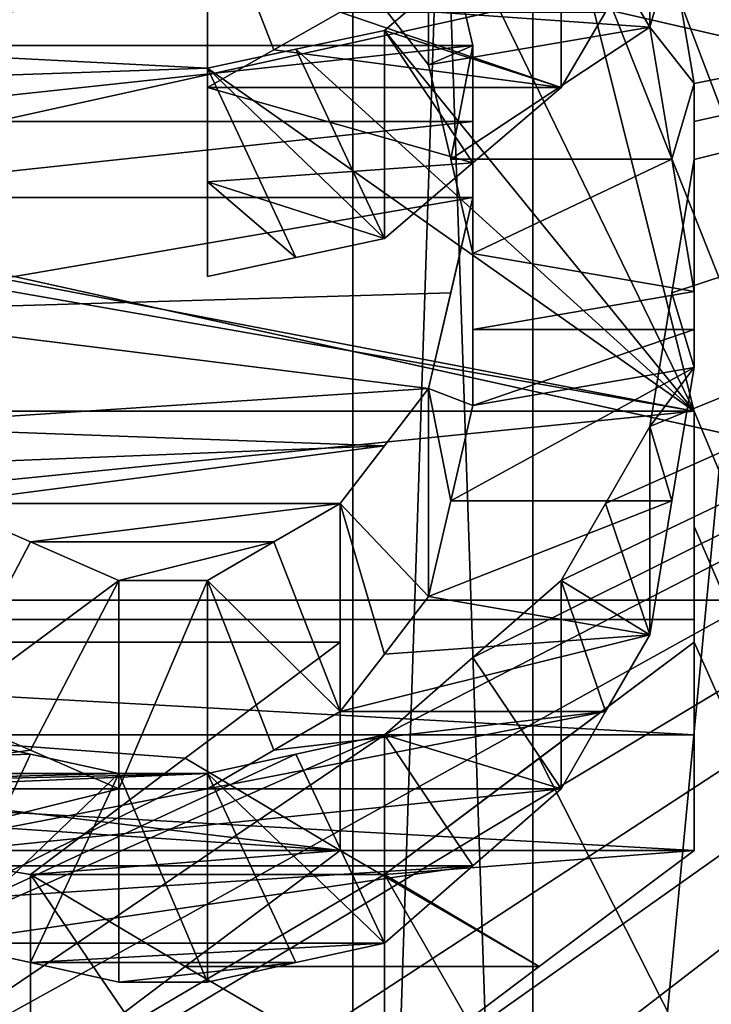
# Model space of a CAD drawing. Header units: millimetres. Extents: x -122 to 122, y -98 to 94.
# Tile 208 of 256: x -69.12 to -67.46, y 21.17 to 23.53. Entities that reach past the tile are written whole.
import ezdxf

# ---------------------------------------------------------------- set-up
doc = ezdxf.new("R2010")
doc.units = ezdxf.units.MM
doc.header["$LTSCALE"] = 26.699852
for name, color, linetype in [('1057', 7, 'CONTINUOUS'), ('1059', 7, 'CONTINUOUS'), ('1071', 7, 'CONTINUOUS'), ('1074', 7, 'CONTINUOUS'), ('1097', 7, 'CONTINUOUS'), ('1098', 7, 'CONTINUOUS'), ('2351', 7, 'CONTINUOUS'), ('2368', 7, 'CONTINUOUS'), ('2676', 7, 'CONTINUOUS'), ('2685', 7, 'CONTINUOUS'), ('2686', 7, 'CONTINUOUS'), ('2687', 7, 'CONTINUOUS'), ('2688', 7, 'CONTINUOUS'), ('2689', 7, 'CONTINUOUS'), ('2690', 7, 'CONTINUOUS'), ('2691', 7, 'CONTINUOUS'), ('2692', 7, 'CONTINUOUS'), ('2693', 7, 'CONTINUOUS'), ('2698', 7, 'CONTINUOUS'), ('2699', 7, 'CONTINUOUS'), ('2700', 7, 'CONTINUOUS'), ('2701', 7, 'CONTINUOUS'), ('2702', 7, 'CONTINUOUS'), ('2703', 7, 'CONTINUOUS'), ('2704', 7, 'CONTINUOUS'), ('2705', 7, 'CONTINUOUS'), ('2954', 7, 'CONTINUOUS'), ('2955', 7, 'CONTINUOUS'), ('3569', 7, 'CONTINUOUS'), ('3586', 7, 'CONTINUOUS'), ('3842', 7, 'CONTINUOUS'), ('3843', 7, 'CONTINUOUS'), ('3844', 7, 'CONTINUOUS'), ('3845', 7, 'CONTINUOUS'), ('3846', 7, 'CONTINUOUS'), ('3847', 7, 'CONTINUOUS'), ('3894', 7, 'CONTINUOUS'), ('3911', 7, 'CONTINUOUS'), ('3912', 7, 'CONTINUOUS'), ('3913', 7, 'CONTINUOUS'), ('3914', 7, 'CONTINUOUS'), ('3915', 7, 'CONTINUOUS'), ('4172', 7, 'CONTINUOUS'), ('4173', 7, 'CONTINUOUS'), ('4785', 7, 'CONTINUOUS'), ('4786', 7, 'CONTINUOUS'), ('4787', 7, 'CONTINUOUS'), ('4788', 7, 'CONTINUOUS'), ('5674', 7, 'CONTINUOUS'), ('5690', 7, 'CONTINUOUS'), ('967', 7, 'CONTINUOUS'), ('969', 7, 'CONTINUOUS')]:
    doc.layers.add(name, color=color, linetype=linetype)

msp = doc.modelspace()

# ---------------------------------------------------------------- linework, layer by layer
at = {"layer": '1057', "color": 250, "linetype": 'Continuous', "true_color": 0x323232}
for points in [[(-68.3207, 30.5274, -17.625), (-68.3207, 17.625, -30.5274), (-78.9793, 30.5274, -17.625), (-68.3207, 30.5274, -17.625)], [(-78.9793, 30.5274, -17.625), (-68.3207, 17.625, -30.5274), (-78.9793, 17.625, -30.5274), (-78.9793, 30.5274, -17.625)]]:
    msp.add_3dface(points, dxfattribs=at)
at = {"layer": '1059', "color": 250, "linetype": 'Continuous', "true_color": 0x323232}
for points in [[(-68.3207, 17.625, 30.5274), (-68.3207, 30.5274, 17.625), (-78.9793, 17.625, 30.5274), (-68.3207, 17.625, 30.5274)], [(-78.9793, 17.625, 30.5274), (-68.3207, 30.5274, 17.625), (-78.9793, 30.5274, 17.625), (-78.9793, 17.625, 30.5274)]]:
    msp.add_3dface(points, dxfattribs=at)
at = {"layer": '1071', "color": 250, "linetype": 'Continuous', "true_color": 0x323232}
for points in [[(-66.4443, 19, 32.909), (-66.4443, 32.909, 19), (-67.8877, 17.75, 30.7439), (-66.4443, 19, 32.909)], [(-67.8877, 17.75, 30.7439), (-66.4443, 32.909, 19), (-67.8877, 30.7439, 17.75), (-67.8877, 17.75, 30.7439)]]:
    msp.add_3dface(points, dxfattribs=at)
at = {"layer": '1074', "color": 250, "linetype": 'Continuous', "true_color": 0x323232}
for points in [[(-66.4443, 32.909, -19), (-66.4443, 19, -32.909), (-67.8877, 30.7439, -17.75), (-66.4443, 32.909, -19)], [(-67.8877, 30.7439, -17.75), (-66.4443, 19, -32.909), (-67.8877, 17.75, -30.7439), (-67.8877, 30.7439, -17.75)]]:
    msp.add_3dface(points, dxfattribs=at)
at = {"layer": '1097', "color": 250, "linetype": 'Continuous', "true_color": 0x323232}
for points in [[(-68.3207, 30.5274, -17.625), (-67.8877, 30.7439, -17.75), (-67.8877, 17.75, -30.7439), (-68.3207, 30.5274, -17.625)], [(-68.3207, 17.625, -30.5274), (-68.3207, 30.5274, -17.625), (-67.8877, 17.75, -30.7439), (-68.3207, 17.625, -30.5274)]]:
    msp.add_3dface(points, dxfattribs=at)
at = {"layer": '1098', "color": 250, "linetype": 'Continuous', "true_color": 0x323232}
for points in [[(-68.3207, 30.5274, 17.625), (-68.3207, 17.625, 30.5274), (-67.8877, 30.7439, 17.75), (-68.3207, 30.5274, 17.625)], [(-68.3207, 17.625, 30.5274), (-67.8877, 17.75, 30.7439), (-67.8877, 30.7439, 17.75), (-68.3207, 17.625, 30.5274)]]:
    msp.add_3dface(points, dxfattribs=at)
at = {"layer": '2351', "color": 250, "linetype": 'Continuous', "true_color": 0x323232}
for points in [[(-103.1595, 21.125, 36.5896), (-103.1595, 34.3891, 24.5448), (-36.8405, 21.125, 36.5896), (-103.1595, 21.125, 36.5896)], [(-36.8405, 21.125, 36.5896), (-103.1595, 34.3891, 24.5448), (-36.8405, 34.3891, 24.5448), (-36.8405, 21.125, 36.5896)]]:
    msp.add_3dface(points, dxfattribs=at)
at = {"layer": '2368', "color": 250, "linetype": 'Continuous', "true_color": 0x323232}
for points in [[(-63.7701, 24.125, 41.7857), (-68.2447, 21.816, 43.0363), (-69.6277, 20.8798, 43.4982), (-63.7701, 24.125, 41.7857)], [(-69.2553, 20.8327, 43.5208), (-63.7701, 24.125, 41.7857), (-69.6277, 20.8798, 43.4982), (-69.2553, 20.8327, 43.5208)], [(-68.883, 20.7856, 43.5433), (-63.7701, 24.125, 41.7857), (-69.2553, 20.8327, 43.5208), (-68.883, 20.7856, 43.5433)], [(-68.617, 20.6912, 43.5883), (-63.7701, 24.125, 41.7857), (-68.883, 20.7856, 43.5433), (-68.617, 20.6912, 43.5883)], [(-63.7701, 24.125, 41.7857), (-67.9255, 18.003, 44.7655), (-68.6702, 16.5257, 45.3317), (-63.7701, 24.125, 41.7857)], [(-68.4574, 16.476, 45.3498), (-63.7701, 24.125, 41.7857), (-68.6702, 16.5257, 45.3317), (-68.4574, 16.476, 45.3498)], [(-68.3511, 20.5968, 43.633), (-63.7701, 24.125, 41.7857), (-68.617, 20.6912, 43.5883), (-68.3511, 20.5968, 43.633)], [(-68.2447, 16.4263, 45.3678), (-63.7701, 24.125, 41.7857), (-68.4574, 16.476, 45.3498), (-68.2447, 16.4263, 45.3678)], [(-68.1383, 20.4548, 43.6997), (-63.7701, 24.125, 41.7857), (-68.3511, 20.5968, 43.633), (-68.1383, 20.4548, 43.6997)], [(-68.2447, 21.816, 43.0363), (-63.7701, 24.125, 41.7857), (-68.032, 22.0018, 42.9416), (-68.2447, 21.816, 43.0363)], [(-68.0318, 16.2269, 45.4395), (-63.7701, 24.125, 41.7857), (-68.2447, 16.4263, 45.3678), (-68.0318, 16.2269, 45.4395)], [(-67.9255, 20.3127, 43.7659), (-63.7701, 24.125, 41.7857), (-68.1383, 20.4548, 43.6997), (-67.9255, 20.3127, 43.7659)], [(-68.032, 22.0018, 42.9416), (-63.7701, 24.125, 41.7857), (-67.8191, 22.1872, 42.8461), (-68.032, 22.0018, 42.9416)], [(-67.8191, 16.0274, 45.5103), (-63.7701, 24.125, 41.7857), (-68.0318, 16.2269, 45.4395), (-67.8191, 16.0274, 45.5103)], [(-67.9255, 18.003, 44.7655), (-63.7701, 24.125, 41.7857), (-67.766, 18.2466, 44.6668), (-67.9255, 18.003, 44.7655)], [(-67.7659, 20.0751, 43.8754), (-63.7701, 24.125, 41.7857), (-67.9255, 20.3127, 43.7659), (-67.7659, 20.0751, 43.8754)], [(-67.8191, 22.1872, 42.8461), (-63.7701, 24.125, 41.7857), (-67.7128, 22.3722, 42.7498), (-67.8191, 22.1872, 42.8461)], [(-67.7127, 15.8271, 45.5803), (-63.7701, 24.125, 41.7857), (-67.8191, 16.0274, 45.5103), (-67.7127, 15.8271, 45.5803)], [(-67.766, 18.2466, 44.6668), (-63.7701, 24.125, 41.7857), (-67.6064, 18.4897, 44.5667), (-67.766, 18.2466, 44.6668)], [(-67.6064, 19.837, 43.9836), (-63.7701, 24.125, 41.7857), (-67.7659, 20.0751, 43.8754), (-67.6064, 19.837, 43.9836)], [(-67.7128, 22.3722, 42.7498), (-63.7701, 24.125, 41.7857), (-67.6064, 22.5567, 42.6527), (-67.7128, 22.3722, 42.7498)], [(-67.6064, 15.6266, 45.6494), (-63.7701, 24.125, 41.7857), (-67.7127, 15.8271, 45.5803), (-67.6064, 15.6266, 45.6494)], [(-63.7701, 13.6709, 46.2728), (-63.7701, 24.125, 41.7857), (-67.6064, 14.0044, 46.1729), (-63.7701, 13.6709, 46.2728)], [(-67.6064, 22.5567, 42.6527), (-63.7701, 24.125, 41.7857), (-67.5532, 22.8785, 42.481), (-67.6064, 22.5567, 42.6527)], [(-67.6064, 18.4897, 44.5667), (-63.7701, 24.125, 41.7857), (-67.5532, 18.7318, 44.4655), (-67.6064, 18.4897, 44.5667)], [(-67.5532, 19.5979, 44.0906), (-63.7701, 24.125, 41.7857), (-67.6064, 19.837, 43.9836), (-67.5532, 19.5979, 44.0906)], [(-67.6064, 14.0044, 46.1729), (-63.7701, 24.125, 41.7857), (-67.5532, 14.3616, 46.0631), (-67.6064, 14.0044, 46.1729)], [(-67.5531, 15.2741, 45.7686), (-63.7701, 24.125, 41.7857), (-67.6064, 15.6266, 45.6494), (-67.5531, 15.2741, 45.7686)], [(-67.5532, 22.8785, 42.481), (-63.7701, 24.125, 41.7857), (-67.5, 23.199, 42.3068), (-67.5532, 22.8785, 42.481)], [(-67.5, 23.3815, 42.2063), (-63.7701, 24.125, 41.7857), (-67.5532, 23.6998, 42.0284), (-67.5, 23.3815, 42.2063)], [(-67.5532, 18.7318, 44.4655), (-63.7701, 24.125, 41.7857), (-67.5, 18.9734, 44.363), (-67.5532, 18.7318, 44.4655)], [(-67.5, 19.3584, 44.1963), (-63.7701, 24.125, 41.7857), (-67.5532, 19.5979, 44.0906), (-67.5, 19.3584, 44.1963)], [(-67.5532, 14.3616, 46.0631), (-63.7701, 24.125, 41.7857), (-67.5, 14.7179, 45.9505), (-67.5532, 14.3616, 46.0631)], [(-67.5, 14.9207, 45.885), (-63.7701, 24.125, 41.7857), (-67.5531, 15.2741, 45.7686), (-67.5, 14.9207, 45.885)], [(-67.5, 23.199, 42.3068), (-63.7701, 24.125, 41.7857), (-67.5, 23.2903, 42.2567), (-67.5, 23.199, 42.3068)], [(-67.5, 23.2903, 42.2567), (-63.7701, 24.125, 41.7857), (-67.5, 23.3815, 42.2063), (-67.5, 23.2903, 42.2567)], [(-67.5, 18.9734, 44.363), (-63.7701, 24.125, 41.7857), (-67.5, 19.1661, 44.2801), (-67.5, 18.9734, 44.363)], [(-67.5, 19.1661, 44.2801), (-63.7701, 24.125, 41.7857), (-67.5, 19.3584, 44.1963), (-67.5, 19.1661, 44.2801)], [(-67.5, 14.7179, 45.9505), (-63.7701, 24.125, 41.7857), (-67.5, 14.8193, 45.9179), (-67.5, 14.7179, 45.9505)], [(-67.5, 14.8193, 45.9179), (-63.7701, 24.125, 41.7857), (-67.5, 14.9207, 45.885), (-67.5, 14.8193, 45.9179)], [(-68.0851, 23.6998, 42.0284), (-71.9681, 23.5635, 42.1049), (-70.1596, 23.4726, 42.1557), (-68.0851, 23.6998, 42.0284)], [(-69.734, 23.4726, 42.1557), (-68.0851, 23.6998, 42.0284), (-70.1596, 23.4726, 42.1557), (-69.734, 23.4726, 42.1557)], [(-68.0319, 23.4726, 42.1557), (-68.0851, 23.6998, 42.0284), (-69.734, 23.4726, 42.1557), (-68.0319, 23.4726, 42.1557)], [(-68.0319, 23.2903, 42.2567), (-68.0319, 23.4726, 42.1557), (-69.734, 23.2903, 42.2567), (-68.0319, 23.2903, 42.2567)], [(-69.734, 23.2903, 42.2567), (-68.0319, 23.4726, 42.1557), (-69.734, 23.4726, 42.1557), (-69.734, 23.2903, 42.2567)], [(-68.0319, 23.1076, 42.3568), (-68.0319, 23.2903, 42.2567), (-69.734, 23.1076, 42.3568), (-68.0319, 23.1076, 42.3568)], [(-69.734, 23.1076, 42.3568), (-68.0319, 23.2903, 42.2567), (-69.734, 23.2903, 42.2567), (-69.734, 23.1076, 42.3568)], [(-69.6276, 22.8326, 42.5057), (-68.0319, 23.1076, 42.3568), (-69.734, 23.1076, 42.3568), (-69.6276, 22.8326, 42.5057)], [(-68.0851, 22.8785, 42.481), (-68.0319, 23.1076, 42.3568), (-69.6276, 22.8326, 42.5057), (-68.0851, 22.8785, 42.481)], [(-68.1383, 22.6488, 42.6039), (-68.0851, 22.8785, 42.481), (-69.6276, 22.8326, 42.5057), (-68.1383, 22.6488, 42.6039)], [(-69.5213, 22.5567, 42.6527), (-68.1383, 22.6488, 42.6039), (-69.6276, 22.8326, 42.5057), (-69.5213, 22.5567, 42.6527)], [(-68.2447, 22.5106, 42.6771), (-68.1383, 22.6488, 42.6039), (-69.5213, 22.5567, 42.6527), (-68.2447, 22.5106, 42.6771)], [(-69.4149, 22.4645, 42.7014), (-68.2447, 22.5106, 42.6771), (-69.5213, 22.5567, 42.6527), (-69.4149, 22.4645, 42.7014)], [(-69.3085, 22.3722, 42.7498), (-68.2447, 22.5106, 42.6771), (-69.4149, 22.4645, 42.7014), (-69.3085, 22.3722, 42.7498)], [(-68.3511, 22.3722, 42.7498), (-68.2447, 22.5106, 42.6771), (-69.3085, 22.3722, 42.7498), (-68.3511, 22.3722, 42.7498)], [(-69.0957, 22.2798, 42.7981), (-68.3511, 22.3722, 42.7498), (-69.3085, 22.3722, 42.7498), (-69.0957, 22.2798, 42.7981)], [(-68.5106, 22.2798, 42.7981), (-68.3511, 22.3722, 42.7498), (-69.0957, 22.2798, 42.7981), (-68.5106, 22.2798, 42.7981)], [(-68.883, 22.1872, 42.8461), (-68.5106, 22.2798, 42.7981), (-69.0957, 22.2798, 42.7981), (-68.883, 22.1872, 42.8461)], [(-68.6702, 22.1872, 42.8461), (-68.5106, 22.2798, 42.7981), (-68.883, 22.1872, 42.8461), (-68.6702, 22.1872, 42.8461)], [(-69.3085, 21.816, 43.0363), (-70.4787, 21.7228, 43.0834), (-69.0957, 21.7694, 43.0599), (-69.3085, 21.816, 43.0363)], [(-68.2447, 21.816, 43.0363), (-68.4575, 21.7694, 43.0599), (-70.3723, 20.8798, 43.4982), (-68.2447, 21.816, 43.0363)], [(-69.6277, 20.8798, 43.4982), (-68.2447, 21.816, 43.0363), (-70.3723, 20.8798, 43.4982), (-69.6277, 20.8798, 43.4982)], [(-69.0957, 21.7694, 43.0599), (-70.4787, 21.7228, 43.0834), (-68.883, 21.7228, 43.0834), (-69.0957, 21.7694, 43.0599)], [(-68.4575, 21.7694, 43.0599), (-68.6702, 21.7228, 43.0834), (-70.3723, 20.8798, 43.4982), (-68.4575, 21.7694, 43.0599)], [(-70.6915, 21.6763, 43.1069), (-70.9043, 21.6296, 43.1303), (-68.6702, 21.7228, 43.0834), (-70.6915, 21.6763, 43.1069)], [(-68.6702, 21.7228, 43.0834), (-70.9043, 21.6296, 43.1303), (-70.3723, 20.8798, 43.4982), (-68.6702, 21.7228, 43.0834)], [(-70.4787, 21.7228, 43.0834), (-70.6915, 21.6763, 43.1069), (-68.883, 21.7228, 43.0834), (-70.4787, 21.7228, 43.0834)], [(-68.883, 21.7228, 43.0834), (-70.6915, 21.6763, 43.1069), (-68.6702, 21.7228, 43.0834), (-68.883, 21.7228, 43.0834)]]:
    msp.add_3dface(points, dxfattribs=at)
at = {"layer": '2676', "color": 250, "linetype": 'Continuous', "true_color": 0x323232}
for points in [[(-67.6064, 23.5167, 40.9821), (-67.7128, 23.6971, 40.878), (-68.2447, 23.5618, 40.9561), (-67.6064, 23.5167, 40.9821)], [(-67.6064, 23.5167, 40.9821), (-68.2447, 23.5618, 40.9561), (-68.1383, 23.4263, 41.0338), (-67.6064, 23.5167, 40.9821)], [(-67.6064, 23.5167, 40.9821), (-68.1383, 23.4263, 41.0338), (-68.0851, 23.1997, 41.1623), (-67.6064, 23.5167, 40.9821)], [(-67.5532, 23.1997, 41.1623), (-67.6064, 23.5167, 40.9821), (-68.0851, 23.1997, 41.1623), (-67.5532, 23.1997, 41.1623)], [(-67.5532, 23.1997, 41.1623), (-68.0851, 23.1997, 41.1623), (-68.0319, 22.9725, 41.2895), (-67.5532, 23.1997, 41.1623)], [(-67.5, 22.8814, 41.3401), (-67.5532, 23.1997, 41.1623), (-68.0319, 22.9725, 41.2895), (-67.5, 22.8814, 41.3401)], [(-67.5, 22.8814, 41.3401), (-68.0319, 22.9725, 41.2895), (-68.0319, 22.7902, 41.3905), (-67.5, 22.8814, 41.3401)], [(-67.5, 22.7902, 41.3905), (-67.5, 22.8814, 41.3401), (-68.0319, 22.7902, 41.3905), (-67.5, 22.7902, 41.3905)], [(-67.5, 22.6989, 41.4406), (-67.5, 22.7902, 41.3905), (-68.0319, 22.6074, 41.4906), (-67.5, 22.6989, 41.4406)], [(-67.5, 22.7902, 41.3905), (-68.0319, 22.7902, 41.3905), (-68.0319, 22.6074, 41.4906), (-67.5, 22.7902, 41.3905)], [(-67.5532, 22.3783, 41.6146), (-67.5, 22.6989, 41.4406), (-68.0851, 22.3783, 41.6146), (-67.5532, 22.3783, 41.6146)], [(-67.5, 22.6989, 41.4406), (-68.0319, 22.6074, 41.4906), (-68.0851, 22.3783, 41.6146), (-67.5, 22.6989, 41.4406)], [(-67.6064, 22.0564, 41.7861), (-67.5532, 22.3783, 41.6146), (-68.1383, 22.1485, 41.7373), (-67.6064, 22.0564, 41.7861)], [(-67.5532, 22.3783, 41.6146), (-68.0851, 22.3783, 41.6146), (-68.1383, 22.1485, 41.7373), (-67.5532, 22.3783, 41.6146)], [(-67.6064, 22.0564, 41.7861), (-68.1383, 22.1485, 41.7373), (-68.2447, 22.0103, 41.8104), (-67.6064, 22.0564, 41.7861)], [(-67.7128, 21.8718, 41.883), (-67.6064, 22.0564, 41.7861), (-68.3511, 21.8718, 41.883), (-67.7128, 21.8718, 41.883)], [(-67.6064, 22.0564, 41.7861), (-68.2447, 22.0103, 41.8104), (-68.3511, 21.8718, 41.883), (-67.6064, 22.0564, 41.7861)], [(-69.7872, 21.6867, 41.9792), (-69.0957, 21.7793, 41.9312), (-69.3085, 21.8718, 41.883), (-69.7872, 21.6867, 41.9792)], [(-67.8191, 21.6867, 41.9792), (-67.7128, 21.8718, 41.883), (-68.6702, 21.6867, 41.9792), (-67.8191, 21.6867, 41.9792)], [(-67.7128, 21.8718, 41.883), (-68.5106, 21.7793, 41.9312), (-68.6702, 21.6867, 41.9792), (-67.7128, 21.8718, 41.883)], [(-67.7128, 21.8718, 41.883), (-68.3511, 21.8718, 41.883), (-68.5106, 21.7793, 41.9312), (-67.7128, 21.8718, 41.883)], [(-69.7872, 21.6867, 41.9792), (-68.883, 21.6867, 41.9792), (-69.0957, 21.7793, 41.9312), (-69.7872, 21.6867, 41.9792)], [(-69.7872, 21.6867, 41.9792), (-69.6277, 21.5012, 42.0745), (-68.883, 21.6867, 41.9792), (-69.7872, 21.6867, 41.9792)], [(-69.6277, 21.5012, 42.0745), (-68.032, 21.5011, 42.0745), (-67.8191, 21.6867, 41.9792), (-69.6277, 21.5012, 42.0745)], [(-69.6277, 21.5012, 42.0745), (-67.8191, 21.6867, 41.9792), (-68.6702, 21.6867, 41.9792), (-69.6277, 21.5012, 42.0745)], [(-69.6277, 21.5012, 42.0745), (-68.6702, 21.6867, 41.9792), (-68.883, 21.6867, 41.9792), (-69.6277, 21.5012, 42.0745)], [(-69.6277, 21.5012, 42.0745), (-69.4681, 21.4082, 42.1218), (-68.032, 21.5011, 42.0745), (-69.6277, 21.5012, 42.0745)], [(-69.4681, 21.4082, 42.1218), (-69.3085, 21.3152, 42.169), (-68.032, 21.5011, 42.0745), (-69.4681, 21.4082, 42.1218)], [(-69.3085, 21.3152, 42.169), (-68.2447, 21.3152, 42.169), (-68.032, 21.5011, 42.0745), (-69.3085, 21.3152, 42.169)], [(-69.3085, 21.3152, 42.169), (-69.0957, 21.2686, 42.1925), (-68.2447, 21.3152, 42.169), (-69.3085, 21.3152, 42.169)], [(-69.0957, 21.2686, 42.1925), (-68.4575, 21.2686, 42.1925), (-68.2447, 21.3152, 42.169), (-69.0957, 21.2686, 42.1925)], [(-69.0957, 21.2686, 42.1925), (-68.883, 21.222, 42.216), (-68.4575, 21.2686, 42.1925), (-69.0957, 21.2686, 42.1925)], [(-68.883, 21.222, 42.216), (-68.6702, 21.222, 42.216), (-68.4575, 21.2686, 42.1925), (-68.883, 21.222, 42.216)]]:
    msp.add_3dface(points, dxfattribs=at)
at = {"layer": '2685', "color": 250, "linetype": 'Continuous', "true_color": 0x323232}
for points in [[(-69.3085, 21.816, 43.0363), (-69.0957, 21.7694, 43.0599), (-69.3085, 21.3152, 42.169), (-69.3085, 21.816, 43.0363)], [(-68.883, 21.7228, 43.0834), (-69.3085, 21.3152, 42.169), (-69.0957, 21.7694, 43.0599), (-68.883, 21.7228, 43.0834)], [(-69.3085, 21.3152, 42.169), (-68.883, 21.7228, 43.0834), (-69.0957, 21.2686, 42.1925), (-69.3085, 21.3152, 42.169)], [(-69.0957, 21.2686, 42.1925), (-68.883, 21.7228, 43.0834), (-68.883, 21.222, 42.216), (-69.0957, 21.2686, 42.1925)]]:
    msp.add_3dface(points, dxfattribs=at)
at = {"layer": '2686', "color": 250, "linetype": 'Continuous', "true_color": 0x323232}
for points in [[(-68.883, 21.7228, 43.0834), (-68.6702, 21.7228, 43.0834), (-68.6702, 21.222, 42.216), (-68.883, 21.7228, 43.0834)], [(-68.883, 21.222, 42.216), (-68.883, 21.7228, 43.0834), (-68.6702, 21.222, 42.216), (-68.883, 21.222, 42.216)]]:
    msp.add_3dface(points, dxfattribs=at)
at = {"layer": '2687', "color": 250, "linetype": 'Continuous', "true_color": 0x323232}
for points in [[(-68.4575, 21.7694, 43.0599), (-68.2447, 21.816, 43.0363), (-68.2447, 21.3152, 42.169), (-68.4575, 21.7694, 43.0599)], [(-68.6702, 21.7228, 43.0834), (-68.4575, 21.7694, 43.0599), (-68.2447, 21.3152, 42.169), (-68.6702, 21.7228, 43.0834)], [(-68.6702, 21.222, 42.216), (-68.6702, 21.7228, 43.0834), (-68.4575, 21.2686, 42.1925), (-68.6702, 21.222, 42.216)], [(-68.4575, 21.2686, 42.1925), (-68.6702, 21.7228, 43.0834), (-68.2447, 21.3152, 42.169), (-68.4575, 21.2686, 42.1925)]]:
    msp.add_3dface(points, dxfattribs=at)
at = {"layer": '2688', "color": 250, "linetype": 'Continuous', "true_color": 0x323232}
for points in [[(-68.032, 22.0018, 42.9416), (-67.8191, 22.1872, 42.8461), (-67.8191, 21.6867, 41.9792), (-68.032, 22.0018, 42.9416)], [(-68.2447, 21.816, 43.0363), (-68.032, 22.0018, 42.9416), (-67.8191, 21.6867, 41.9792), (-68.2447, 21.816, 43.0363)], [(-68.2447, 21.3152, 42.169), (-68.2447, 21.816, 43.0363), (-68.032, 21.5011, 42.0745), (-68.2447, 21.3152, 42.169)], [(-68.032, 21.5011, 42.0745), (-68.2447, 21.816, 43.0363), (-67.8191, 21.6867, 41.9792), (-68.032, 21.5011, 42.0745)]]:
    msp.add_3dface(points, dxfattribs=at)
at = {"layer": '2689', "color": 250, "linetype": 'Continuous', "true_color": 0x323232}
for points in [[(-67.7128, 22.3722, 42.7498), (-67.6064, 22.5567, 42.6527), (-67.6064, 22.0564, 41.7861), (-67.7128, 22.3722, 42.7498)], [(-67.8191, 22.1872, 42.8461), (-67.7128, 22.3722, 42.7498), (-67.6064, 22.0564, 41.7861), (-67.8191, 22.1872, 42.8461)], [(-67.8191, 21.6867, 41.9792), (-67.8191, 22.1872, 42.8461), (-67.7128, 21.8718, 41.883), (-67.8191, 21.6867, 41.9792)], [(-67.7128, 21.8718, 41.883), (-67.8191, 22.1872, 42.8461), (-67.6064, 22.0564, 41.7861), (-67.7128, 21.8718, 41.883)]]:
    msp.add_3dface(points, dxfattribs=at)
at = {"layer": '2690', "color": 250, "linetype": 'Continuous', "true_color": 0x323232}
for points in [[(-67.5532, 22.8785, 42.481), (-67.5, 23.199, 42.3068), (-67.5, 22.6989, 41.4406), (-67.5532, 22.8785, 42.481)], [(-67.6064, 22.5567, 42.6527), (-67.5532, 22.8785, 42.481), (-67.5, 22.6989, 41.4406), (-67.6064, 22.5567, 42.6527)], [(-67.5532, 22.3783, 41.6146), (-67.6064, 22.5567, 42.6527), (-67.5, 22.6989, 41.4406), (-67.5532, 22.3783, 41.6146)], [(-67.6064, 22.0564, 41.7861), (-67.6064, 22.5567, 42.6527), (-67.5532, 22.3783, 41.6146), (-67.6064, 22.0564, 41.7861)]]:
    msp.add_3dface(points, dxfattribs=at)
at = {"layer": '2691', "color": 250, "linetype": 'Continuous', "true_color": 0x323232}
for points in [[(-67.5, 23.2903, 42.2567), (-67.5, 23.3815, 42.2063), (-67.5, 22.8814, 41.3401), (-67.5, 23.2903, 42.2567)], [(-67.5, 23.199, 42.3068), (-67.5, 23.2903, 42.2567), (-67.5, 22.8814, 41.3401), (-67.5, 23.199, 42.3068)], [(-67.5, 22.6989, 41.4406), (-67.5, 23.199, 42.3068), (-67.5, 22.7902, 41.3905), (-67.5, 22.6989, 41.4406)], [(-67.5, 22.7902, 41.3905), (-67.5, 23.199, 42.3068), (-67.5, 22.8814, 41.3401), (-67.5, 22.7902, 41.3905)]]:
    msp.add_3dface(points, dxfattribs=at)
at = {"layer": '2692', "color": 250, "linetype": 'Continuous', "true_color": 0x323232}
for points in [[(-67.5532, 23.6998, 42.0284), (-67.6064, 24.0167, 41.8481), (-67.6064, 23.5167, 40.9821), (-67.5532, 23.6998, 42.0284)], [(-67.5, 23.3815, 42.2063), (-67.5532, 23.6998, 42.0284), (-67.6064, 23.5167, 40.9821), (-67.5, 23.3815, 42.2063)], [(-67.5532, 23.1997, 41.1623), (-67.5, 23.3815, 42.2063), (-67.6064, 23.5167, 40.9821), (-67.5532, 23.1997, 41.1623)], [(-67.5, 22.8814, 41.3401), (-67.5, 23.3815, 42.2063), (-67.5532, 23.1997, 41.1623), (-67.5, 22.8814, 41.3401)]]:
    msp.add_3dface(points, dxfattribs=at)
at = {"layer": '2693', "color": 250, "linetype": 'Continuous', "true_color": 0x323232}
msp.add_3dface([(-67.6064, 23.5167, 40.9821), (-67.6064, 24.0167, 41.8481), (-67.7128, 23.6971, 40.878), (-67.6064, 23.5167, 40.9821)], dxfattribs=at)
at = {"layer": '2698', "color": 250, "linetype": 'Continuous', "true_color": 0x323232}
msp.add_3dface([(-68.2447, 23.5618, 40.9561), (-68.1383, 23.9263, 41.8998), (-68.1383, 23.4263, 41.0338), (-68.2447, 23.5618, 40.9561)], dxfattribs=at)
at = {"layer": '2699', "color": 250, "linetype": 'Continuous', "true_color": 0x323232}
for points in [[(-68.1383, 23.9263, 41.8998), (-68.0851, 23.6998, 42.0284), (-68.0319, 23.4726, 42.1557), (-68.1383, 23.9263, 41.8998)], [(-68.1383, 23.9263, 41.8998), (-68.0319, 23.4726, 42.1557), (-68.1383, 23.4263, 41.0338), (-68.1383, 23.9263, 41.8998)], [(-68.1383, 23.4263, 41.0338), (-68.0319, 23.4726, 42.1557), (-68.0851, 23.1997, 41.1623), (-68.1383, 23.4263, 41.0338)], [(-68.0851, 23.1997, 41.1623), (-68.0319, 23.4726, 42.1557), (-68.0319, 22.9725, 41.2895), (-68.0851, 23.1997, 41.1623)]]:
    msp.add_3dface(points, dxfattribs=at)
at = {"layer": '2700', "color": 250, "linetype": 'Continuous', "true_color": 0x323232}
for points in [[(-68.0319, 23.4726, 42.1557), (-68.0319, 23.2903, 42.2567), (-68.0319, 23.1076, 42.3568), (-68.0319, 23.4726, 42.1557)], [(-68.0319, 23.4726, 42.1557), (-68.0319, 23.1076, 42.3568), (-68.0319, 22.9725, 41.2895), (-68.0319, 23.4726, 42.1557)], [(-68.0319, 22.9725, 41.2895), (-68.0319, 23.1076, 42.3568), (-68.0319, 22.7902, 41.3905), (-68.0319, 22.9725, 41.2895)], [(-68.0319, 22.7902, 41.3905), (-68.0319, 23.1076, 42.3568), (-68.0319, 22.6074, 41.4906), (-68.0319, 22.7902, 41.3905)]]:
    msp.add_3dface(points, dxfattribs=at)
at = {"layer": '2701', "color": 250, "linetype": 'Continuous', "true_color": 0x323232}
for points in [[(-68.0319, 23.1076, 42.3568), (-68.0851, 22.8785, 42.481), (-68.1383, 22.6488, 42.6039), (-68.0319, 23.1076, 42.3568)], [(-68.0319, 23.1076, 42.3568), (-68.1383, 22.6488, 42.6039), (-68.0319, 22.6074, 41.4906), (-68.0319, 23.1076, 42.3568)], [(-68.0319, 22.6074, 41.4906), (-68.1383, 22.6488, 42.6039), (-68.0851, 22.3783, 41.6146), (-68.0319, 22.6074, 41.4906)], [(-68.0851, 22.3783, 41.6146), (-68.1383, 22.6488, 42.6039), (-68.1383, 22.1485, 41.7373), (-68.0851, 22.3783, 41.6146)]]:
    msp.add_3dface(points, dxfattribs=at)
at = {"layer": '2702', "color": 250, "linetype": 'Continuous', "true_color": 0x323232}
for points in [[(-68.1383, 22.6488, 42.6039), (-68.2447, 22.5106, 42.6771), (-68.3511, 22.3722, 42.7498), (-68.1383, 22.6488, 42.6039)], [(-68.1383, 22.6488, 42.6039), (-68.3511, 22.3722, 42.7498), (-68.1383, 22.1485, 41.7373), (-68.1383, 22.6488, 42.6039)], [(-68.1383, 22.1485, 41.7373), (-68.3511, 22.3722, 42.7498), (-68.2447, 22.0103, 41.8104), (-68.1383, 22.1485, 41.7373)], [(-68.2447, 22.0103, 41.8104), (-68.3511, 22.3722, 42.7498), (-68.3511, 21.8718, 41.883), (-68.2447, 22.0103, 41.8104)]]:
    msp.add_3dface(points, dxfattribs=at)
at = {"layer": '2703', "color": 250, "linetype": 'Continuous', "true_color": 0x323232}
for points in [[(-68.3511, 22.3722, 42.7498), (-68.5106, 22.2798, 42.7981), (-68.3511, 21.8718, 41.883), (-68.3511, 22.3722, 42.7498)], [(-68.6702, 22.1872, 42.8461), (-68.3511, 21.8718, 41.883), (-68.5106, 22.2798, 42.7981), (-68.6702, 22.1872, 42.8461)], [(-68.3511, 21.8718, 41.883), (-68.6702, 22.1872, 42.8461), (-68.5106, 21.7793, 41.9312), (-68.3511, 21.8718, 41.883)], [(-68.5106, 21.7793, 41.9312), (-68.6702, 22.1872, 42.8461), (-68.6702, 21.6867, 41.9792), (-68.5106, 21.7793, 41.9312)]]:
    msp.add_3dface(points, dxfattribs=at)
at = {"layer": '2704', "color": 250, "linetype": 'Continuous', "true_color": 0x323232}
for points in [[(-68.6702, 22.1872, 42.8461), (-68.883, 22.1872, 42.8461), (-68.883, 21.6867, 41.9792), (-68.6702, 22.1872, 42.8461)], [(-68.6702, 21.6867, 41.9792), (-68.6702, 22.1872, 42.8461), (-68.883, 21.6867, 41.9792), (-68.6702, 21.6867, 41.9792)]]:
    msp.add_3dface(points, dxfattribs=at)
at = {"layer": '2705', "color": 250, "linetype": 'Continuous', "true_color": 0x323232}
for points in [[(-69.0957, 22.2798, 42.7981), (-69.3085, 22.3722, 42.7498), (-69.3085, 21.8718, 41.883), (-69.0957, 22.2798, 42.7981)], [(-68.883, 22.1872, 42.8461), (-69.0957, 22.2798, 42.7981), (-69.3085, 21.8718, 41.883), (-68.883, 22.1872, 42.8461)], [(-69.0957, 21.7793, 41.9312), (-68.883, 22.1872, 42.8461), (-69.3085, 21.8718, 41.883), (-69.0957, 21.7793, 41.9312)], [(-68.883, 21.6867, 41.9792), (-68.883, 22.1872, 42.8461), (-69.0957, 21.7793, 41.9312), (-68.883, 21.6867, 41.9792)]]:
    msp.add_3dface(points, dxfattribs=at)
at = {"layer": '2954', "color": 250, "linetype": 'Continuous', "true_color": 0x323232}
for points in [[(-31.5, 31.6164, 35.1136), (-108.5, 14.6011, 44.9374), (-31.5, 14.6011, 44.9374), (-31.5, 31.6164, 35.1136)], [(-108.5, 31.6164, 35.1136), (-108.5, 14.6011, 44.9374), (-31.5, 31.6164, 35.1136), (-108.5, 31.6164, 35.1136)]]:
    msp.add_3dface(points, dxfattribs=at)
at = {"layer": '2955', "color": 250, "linetype": 'Continuous', "true_color": 0x323232}
for points in [[(-108.5, 32.9547, 36.5999), (-108.5, 15.2191, 46.8395), (-31.5, 32.9547, 36.5999), (-108.5, 32.9547, 36.5999)], [(-31.5, 32.9547, 36.5999), (-108.5, 15.2191, 46.8395), (-31.5, 15.2191, 46.8395), (-31.5, 32.9547, 36.5999)]]:
    msp.add_3dface(points, dxfattribs=at)
at = {"layer": '3569', "color": 250, "linetype": 'Continuous', "true_color": 0x323232}
for points in [[(-103.1595, 34.3891, -24.5448), (-103.1595, 21.125, -36.5896), (-36.8405, 34.3891, -24.5448), (-103.1595, 34.3891, -24.5448)], [(-36.8405, 34.3891, -24.5448), (-103.1595, 21.125, -36.5896), (-36.8405, 21.125, -36.5896), (-36.8405, 34.3891, -24.5448)]]:
    msp.add_3dface(points, dxfattribs=at)
at = {"layer": '3586', "color": 250, "linetype": 'Continuous', "true_color": 0x323232}
for points in [[(-76.2299, 24.125, -41.7857), (-63.7701, 13.6709, -46.2728), (-76.2299, 13.6709, -46.2728), (-76.2299, 24.125, -41.7857)], [(-63.7701, 13.6709, -46.2728), (-76.2299, 24.125, -41.7857), (-72.5, 22.0389, -42.9226), (-63.7701, 13.6709, -46.2728)], [(-76.2299, 24.125, -41.7857), (-67.5, 22.5936, -42.6332), (-72.5, 22.5936, -42.6332), (-76.2299, 24.125, -41.7857)], [(-67.5, 22.5936, -42.6332), (-76.2299, 24.125, -41.7857), (-71.3298, 23.3268, -42.2365), (-67.5, 22.5936, -42.6332)], [(-63.7701, 24.125, -41.7857), (-63.7701, 13.6709, -46.2728), (-67.7128, 24.0528, -41.8273), (-63.7701, 24.125, -41.7857)], [(-67.7128, 24.0528, -41.8273), (-63.7701, 13.6709, -46.2728), (-67.8191, 23.872, -41.9308), (-67.7128, 24.0528, -41.8273)], [(-67.8191, 23.872, -41.9308), (-67.5, 22.5936, -42.6332), (-68.0319, 23.6907, -42.0335), (-67.8191, 23.872, -41.9308)], [(-63.7701, 13.6709, -46.2728), (-67.5, 22.5936, -42.6332), (-67.8191, 23.872, -41.9308), (-63.7701, 13.6709, -46.2728)], [(-68.0319, 23.6907, -42.0335), (-67.5, 22.5936, -42.6332), (-68.2447, 23.509, -42.1354), (-68.0319, 23.6907, -42.0335)], [(-68.6702, 23.4179, -42.1861), (-71.3298, 23.5544, -42.11), (-68.6702, 23.6453, -42.059), (-68.6702, 23.4179, -42.1861)], [(-71.3298, 23.3268, -42.2365), (-71.3298, 23.5544, -42.11), (-68.6702, 23.4179, -42.1861), (-71.3298, 23.3268, -42.2365)], [(-68.2447, 23.509, -42.1354), (-67.5, 22.5936, -42.6332), (-68.4574, 23.4635, -42.1607), (-68.2447, 23.509, -42.1354)], [(-68.4574, 23.4635, -42.1607), (-67.5, 22.5936, -42.6332), (-68.6702, 23.4179, -42.1861), (-68.4574, 23.4635, -42.1607)], [(-67.5, 22.5936, -42.6332), (-71.3298, 23.3268, -42.2365), (-68.6702, 23.4179, -42.1861), (-67.5, 22.5936, -42.6332)], [(-67.5, 22.5936, -42.6332), (-63.7701, 13.6709, -46.2728), (-67.5, 22.3167, -42.7788), (-67.5, 22.5936, -42.6332)], [(-67.5, 22.3167, -42.7788), (-63.7701, 13.6709, -46.2728), (-67.5, 22.0389, -42.9226), (-67.5, 22.3167, -42.7788)], [(-69.0957, 21.4802, -43.2049), (-63.7701, 13.6709, -46.2728), (-72.5, 22.0389, -42.9226), (-69.0957, 21.4802, -43.2049)], [(-68.7235, 21.76, -43.0646), (-69.0957, 21.4802, -43.2049), (-72.5, 22.0389, -42.9226), (-68.7235, 21.76, -43.0646)], [(-68.3511, 22.0389, -42.9226), (-68.7235, 21.76, -43.0646), (-72.5, 22.0389, -42.9226), (-68.3511, 22.0389, -42.9226)], [(-67.5, 22.0389, -42.9226), (-63.7701, 13.6709, -46.2728), (-67.8724, 21.76, -43.0646), (-67.5, 22.0389, -42.9226)], [(-67.8724, 21.76, -43.0646), (-63.7701, 13.6709, -46.2728), (-68.2447, 21.4802, -43.2049), (-67.8724, 21.76, -43.0646)], [(-68.2447, 21.4802, -43.2049), (-63.7701, 13.6709, -46.2728), (-69.0957, 21.4802, -43.2049), (-68.2447, 21.4802, -43.2049)]]:
    msp.add_3dface(points, dxfattribs=at)
at = {"layer": '3842', "color": 250, "linetype": 'Continuous', "true_color": 0x323232}
for points in [[(-72.5, 22.5936, -42.6332), (-67.5, 22.5936, -42.6332), (-72.5, 22.0932, -41.7666), (-72.5, 22.5936, -42.6332)], [(-72.5, 22.0932, -41.7666), (-67.5, 22.5936, -42.6332), (-67.5, 22.0932, -41.7666), (-72.5, 22.0932, -41.7666)]]:
    msp.add_3dface(points, dxfattribs=at)
at = {"layer": '3843', "color": 250, "linetype": 'Continuous', "true_color": 0x323232}
for points in [[(-67.5, 22.5936, -42.6332), (-67.5, 22.3167, -42.7788), (-67.5, 22.0389, -42.9226), (-67.5, 22.5936, -42.6332)], [(-67.5, 22.5936, -42.6332), (-67.5, 22.0389, -42.9226), (-67.5, 22.0932, -41.7666), (-67.5, 22.5936, -42.6332)], [(-67.5, 22.0932, -41.7666), (-67.5, 22.0389, -42.9226), (-67.5, 21.8163, -41.912), (-67.5, 22.0932, -41.7666)], [(-67.5, 21.8163, -41.912), (-67.5, 22.0389, -42.9226), (-67.5, 21.5383, -42.0555), (-67.5, 21.8163, -41.912)]]:
    msp.add_3dface(points, dxfattribs=at)
at = {"layer": '3844', "color": 250, "linetype": 'Continuous', "true_color": 0x323232}
for points in [[(-67.5, 22.0389, -42.9226), (-67.8724, 21.76, -43.0646), (-68.2447, 21.4802, -43.2049), (-67.5, 22.0389, -42.9226)], [(-67.5, 22.0389, -42.9226), (-68.2447, 21.4802, -43.2049), (-67.5, 21.5383, -42.0555), (-67.5, 22.0389, -42.9226)], [(-67.5, 21.5383, -42.0555), (-68.2447, 21.4802, -43.2049), (-67.8724, 21.2592, -42.1972), (-67.5, 21.5383, -42.0555)], [(-67.8724, 21.2592, -42.1972), (-68.2447, 21.4802, -43.2049), (-68.2447, 20.9793, -42.3371), (-67.8724, 21.2592, -42.1972)]]:
    msp.add_3dface(points, dxfattribs=at)
at = {"layer": '3845', "color": 250, "linetype": 'Continuous', "true_color": 0x323232}
for points in [[(-68.2447, 21.4802, -43.2049), (-69.0957, 21.4802, -43.2049), (-69.0957, 20.9793, -42.3371), (-68.2447, 21.4802, -43.2049)], [(-68.2447, 20.9793, -42.3371), (-68.2447, 21.4802, -43.2049), (-69.0957, 20.9793, -42.3371), (-68.2447, 20.9793, -42.3371)]]:
    msp.add_3dface(points, dxfattribs=at)
at = {"layer": '3846', "color": 250, "linetype": 'Continuous', "true_color": 0x323232}
for points in [[(-68.7235, 21.76, -43.0646), (-68.3511, 22.0389, -42.9226), (-68.3511, 21.5383, -42.0555), (-68.7235, 21.76, -43.0646)], [(-69.0957, 21.4802, -43.2049), (-68.7235, 21.76, -43.0646), (-68.3511, 21.5383, -42.0555), (-69.0957, 21.4802, -43.2049)], [(-68.7235, 21.2592, -42.1972), (-69.0957, 21.4802, -43.2049), (-68.3511, 21.5383, -42.0555), (-68.7235, 21.2592, -42.1972)], [(-69.0957, 20.9793, -42.3371), (-69.0957, 21.4802, -43.2049), (-68.7235, 21.2592, -42.1972), (-69.0957, 20.9793, -42.3371)]]:
    msp.add_3dface(points, dxfattribs=at)
at = {"layer": '3847', "color": 250, "linetype": 'Continuous', "true_color": 0x323232}
for points in [[(-68.3511, 22.0389, -42.9226), (-72.5, 22.0389, -42.9226), (-68.3511, 21.5383, -42.0555), (-68.3511, 22.0389, -42.9226)], [(-68.3511, 21.5383, -42.0555), (-72.5, 22.0389, -42.9226), (-72.5, 21.5383, -42.0555), (-68.3511, 21.5383, -42.0555)]]:
    msp.add_3dface(points, dxfattribs=at)
at = {"layer": '3894', "color": 250, "linetype": 'Continuous', "true_color": 0x323232}
for points in [[(-67.8191, 23.372, -41.0648), (-68.5106, 23.4624, -41.0131), (-68.3511, 23.5528, -40.9613), (-67.8191, 23.372, -41.0648)], [(-67.7128, 23.5528, -40.9613), (-67.8191, 23.372, -41.0648), (-68.3511, 23.5528, -40.9613), (-67.7128, 23.5528, -40.9613)], [(-67.8191, 23.372, -41.0648), (-68.6702, 23.372, -41.0648), (-68.5106, 23.4624, -41.0131), (-67.8191, 23.372, -41.0648)], [(-67.8191, 23.372, -41.0648), (-68.0319, 23.1907, -41.1674), (-68.6702, 23.372, -41.0648), (-67.8191, 23.372, -41.0648)], [(-68.0319, 23.1907, -41.1674), (-68.6702, 23.1453, -41.193), (-68.6702, 23.372, -41.0648), (-68.0319, 23.1907, -41.1674)], [(-68.0319, 23.1907, -41.1674), (-68.2447, 23.0089, -41.2693), (-68.6702, 23.1453, -41.193), (-68.0319, 23.1907, -41.1674)], [(-68.2447, 23.0089, -41.2693), (-68.4574, 22.9634, -41.2946), (-68.6702, 23.1453, -41.193), (-68.2447, 23.0089, -41.2693)], [(-68.4574, 22.9634, -41.2946), (-68.6702, 22.9179, -41.3199), (-68.6702, 23.1453, -41.193), (-68.4574, 22.9634, -41.2946)], [(-72.5, 22.0932, -41.7666), (-67.5, 22.0932, -41.7666), (-67.5, 21.8163, -41.912), (-72.5, 22.0932, -41.7666)], [(-72.5, 22.0932, -41.7666), (-67.5, 21.8163, -41.912), (-72.5, 21.8163, -41.912), (-72.5, 22.0932, -41.7666)], [(-67.5, 21.8163, -41.912), (-67.5, 21.5383, -42.0555), (-72.5, 21.8163, -41.912), (-67.5, 21.8163, -41.912)], [(-67.5, 21.5383, -42.0555), (-68.3511, 21.5383, -42.0555), (-72.5, 21.8163, -41.912), (-67.5, 21.5383, -42.0555)], [(-68.3511, 21.5383, -42.0555), (-72.5, 21.5383, -42.0555), (-72.5, 21.8163, -41.912), (-68.3511, 21.5383, -42.0555)], [(-67.8724, 21.2592, -42.1972), (-68.7235, 21.2592, -42.1972), (-68.3511, 21.5383, -42.0555), (-67.8724, 21.2592, -42.1972)], [(-67.5, 21.5383, -42.0555), (-67.8724, 21.2592, -42.1972), (-68.3511, 21.5383, -42.0555), (-67.5, 21.5383, -42.0555)], [(-68.2447, 20.9793, -42.3371), (-69.0957, 20.9793, -42.3371), (-68.7235, 21.2592, -42.1972), (-68.2447, 20.9793, -42.3371)], [(-67.8724, 21.2592, -42.1972), (-68.2447, 20.9793, -42.3371), (-68.7235, 21.2592, -42.1972), (-67.8724, 21.2592, -42.1972)]]:
    msp.add_3dface(points, dxfattribs=at)
at = {"layer": '3911', "color": 250, "linetype": 'Continuous', "true_color": 0x323232}
msp.add_3dface([(-67.7128, 23.5528, -40.9613), (-67.8191, 23.872, -41.9308), (-67.8191, 23.372, -41.0648), (-67.7128, 23.5528, -40.9613)], dxfattribs=at)
at = {"layer": '3912', "color": 250, "linetype": 'Continuous', "true_color": 0x323232}
for points in [[(-67.8191, 23.872, -41.9308), (-68.0319, 23.6907, -42.0335), (-68.2447, 23.509, -42.1354), (-67.8191, 23.872, -41.9308)], [(-67.8191, 23.872, -41.9308), (-68.2447, 23.509, -42.1354), (-67.8191, 23.372, -41.0648), (-67.8191, 23.872, -41.9308)], [(-67.8191, 23.372, -41.0648), (-68.2447, 23.509, -42.1354), (-68.0319, 23.1907, -41.1674), (-67.8191, 23.372, -41.0648)], [(-68.0319, 23.1907, -41.1674), (-68.2447, 23.509, -42.1354), (-68.2447, 23.0089, -41.2693), (-68.0319, 23.1907, -41.1674)]]:
    msp.add_3dface(points, dxfattribs=at)
at = {"layer": '3913', "color": 250, "linetype": 'Continuous', "true_color": 0x323232}
for points in [[(-68.2447, 23.509, -42.1354), (-68.4574, 23.4635, -42.1607), (-68.2447, 23.0089, -41.2693), (-68.2447, 23.509, -42.1354)], [(-68.6702, 23.4179, -42.1861), (-68.2447, 23.0089, -41.2693), (-68.4574, 23.4635, -42.1607), (-68.6702, 23.4179, -42.1861)], [(-68.2447, 23.0089, -41.2693), (-68.6702, 23.4179, -42.1861), (-68.4574, 22.9634, -41.2946), (-68.2447, 23.0089, -41.2693)], [(-68.4574, 22.9634, -41.2946), (-68.6702, 23.4179, -42.1861), (-68.6702, 22.9179, -41.3199), (-68.4574, 22.9634, -41.2946)]]:
    msp.add_3dface(points, dxfattribs=at)
at = {"layer": '3914', "color": 250, "linetype": 'Continuous', "true_color": 0x323232}
for points in [[(-68.6702, 23.6453, -42.059), (-68.6702, 23.872, -41.9308), (-68.6702, 23.372, -41.0648), (-68.6702, 23.6453, -42.059)], [(-68.6702, 23.4179, -42.1861), (-68.6702, 23.6453, -42.059), (-68.6702, 23.372, -41.0648), (-68.6702, 23.4179, -42.1861)], [(-68.6702, 22.9179, -41.3199), (-68.6702, 23.4179, -42.1861), (-68.6702, 23.1453, -41.193), (-68.6702, 22.9179, -41.3199)], [(-68.6702, 23.1453, -41.193), (-68.6702, 23.4179, -42.1861), (-68.6702, 23.372, -41.0648), (-68.6702, 23.1453, -41.193)]]:
    msp.add_3dface(points, dxfattribs=at)
at = {"layer": '3915', "color": 250, "linetype": 'Continuous', "true_color": 0x323232}
for points in [[(-68.6702, 23.372, -41.0648), (-68.6702, 23.872, -41.9308), (-68.5106, 23.4624, -41.0131), (-68.6702, 23.372, -41.0648)], [(-68.5106, 23.4624, -41.0131), (-68.6702, 23.872, -41.9308), (-68.3511, 23.5528, -40.9613), (-68.5106, 23.4624, -41.0131)]]:
    msp.add_3dface(points, dxfattribs=at)
at = {"layer": '4172', "color": 250, "linetype": 'Continuous', "true_color": 0x323232}
for points in [[(-31.5, 14.6011, -44.9374), (-108.5, 31.6164, -35.1136), (-31.5, 31.6164, -35.1136), (-31.5, 14.6011, -44.9374)], [(-108.5, 14.6011, -44.9374), (-108.5, 31.6164, -35.1136), (-31.5, 14.6011, -44.9374), (-108.5, 14.6011, -44.9374)]]:
    msp.add_3dface(points, dxfattribs=at)
at = {"layer": '4173', "color": 250, "linetype": 'Continuous', "true_color": 0x323232}
for points in [[(-108.5, 15.2191, -46.8395), (-108.5, 32.9547, -36.5999), (-31.5, 15.2191, -46.8395), (-108.5, 15.2191, -46.8395)], [(-31.5, 15.2191, -46.8395), (-108.5, 32.9547, -36.5999), (-31.5, 32.9547, -36.5999), (-31.5, 15.2191, -46.8395)]]:
    msp.add_3dface(points, dxfattribs=at)
at = {"layer": '4785', "color": 150, "linetype": 'Continuous', "true_color": 0x378cff}
for points in [[(-22, 28.0584, -35.181), (-22, 10.0141, -43.8712), (-122, 28.0584, -35.181), (-22, 28.0584, -35.181)], [(-22, 10.0141, -43.8712), (-122, 10.0141, -43.8712), (-122, 28.0584, -35.181), (-22, 10.0141, -43.8712)]]:
    msp.add_3dface(points, dxfattribs=at)
at = {"layer": '4786', "color": 150, "linetype": 'Continuous', "true_color": 0x378cff}
for points in [[(-22, 10.0141, 43.8712), (-22, 28.0584, 35.181), (-122, 10.0141, 43.8712), (-22, 10.0141, 43.8712)], [(-22, 28.0584, 35.181), (-122, 28.0584, 35.181), (-122, 10.0141, 43.8712), (-22, 28.0584, 35.181)]]:
    msp.add_3dface(points, dxfattribs=at)
at = {"layer": '4787', "color": 150, "linetype": 'Continuous', "true_color": 0x378cff}
for points in [[(-22, 28.076, 28.076), (-22, 19.854, 34.3853), (-122, 28.076, 28.076), (-22, 28.076, 28.076)], [(-22, 19.854, 34.3853), (-122, 19.854, 34.3853), (-122, 28.076, 28.076), (-22, 19.854, 34.3853)]]:
    msp.add_3dface(points, dxfattribs=at)
at = {"layer": '4788', "color": 150, "linetype": 'Continuous', "true_color": 0x378cff}
for points in [[(-22, 19.854, -34.3853), (-22, 28.076, -28.076), (-122, 19.854, -34.3853), (-22, 19.854, -34.3853)], [(-22, 28.076, -28.076), (-122, 28.076, -28.076), (-122, 19.854, -34.3853), (-22, 28.076, -28.076)]]:
    msp.add_3dface(points, dxfattribs=at)
at = {"layer": '5674', "color": 7, "linetype": 'Continuous', "true_color": 0xf5f5f5}
for points in [[(-66.0095, -24.6339, 62.6671), (-73.9905, -24.6339, 62.6671), (-66.0095, 24.2139, 90.8694), (-66.0095, -24.6339, 62.6671)], [(-66.0095, 24.2139, 90.8694), (-73.9905, -24.6339, 62.6671), (-73.9905, 24.2139, 90.8694), (-66.0095, 24.2139, 90.8694)]]:
    msp.add_3dface(points, dxfattribs=at)
at = {"layer": '5690', "color": 7, "linetype": 'Continuous', "true_color": 0xf5f5f5}
for points in [[(-76.3855, 22.1397, 97.6529), (-63.6145, 22.1397, 97.6529), (-66.8082, 24.9048, 92.8636), (-76.3855, 22.1397, 97.6529)], [(-73.1918, 24.9048, 92.8636), (-76.3855, 22.1397, 97.6529), (-66.8082, 24.9048, 92.8636), (-73.1918, 24.9048, 92.8636)], [(-73.1918, 19.3746, 102.4422), (-63.6145, 22.1397, 97.6529), (-76.3855, 22.1397, 97.6529), (-73.1918, 19.3746, 102.4422)], [(-66.8082, 19.3746, 102.4422), (-63.6145, 22.1397, 97.6529), (-73.1918, 19.3746, 102.4422), (-66.8082, 19.3746, 102.4422)]]:
    msp.add_3dface(points, dxfattribs=at)
at = {"layer": '967', "color": 250, "linetype": 'Continuous', "true_color": 0x323232}
for points in [[(107.5, 14.875, -25.7643), (107.5, 25.7643, -14.875), (-107.5, 14.875, -25.7643), (107.5, 14.875, -25.7643)], [(-107.5, 14.875, -25.7643), (107.5, 25.7643, -14.875), (-107.5, 25.7643, -14.875), (-107.5, 14.875, -25.7643)]]:
    msp.add_3dface(points, dxfattribs=at)
at = {"layer": '969', "color": 250, "linetype": 'Continuous', "true_color": 0x323232}
for points in [[(107.5, 25.7643, 14.875), (107.5, 14.875, 25.7643), (-107.5, 25.7643, 14.875), (107.5, 25.7643, 14.875)], [(-107.5, 25.7643, 14.875), (107.5, 14.875, 25.7643), (-107.5, 14.875, 25.7643), (-107.5, 25.7643, 14.875)]]:
    msp.add_3dface(points, dxfattribs=at)

doc.saveas('drawing.dxf')
